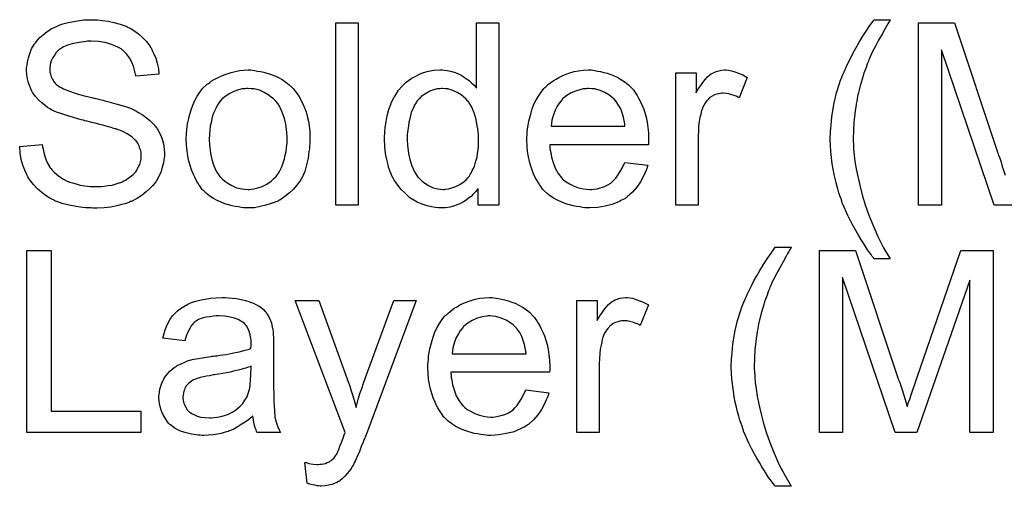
# Model space of a CAD drawing. Extents: x -1.3 to 9.2, y -4.6 to 3.5.
# Tile 8 of 215: x 0.643 to 1.076, y -2.756 to -2.55. Entities that reach past the tile are written whole.
import ezdxf

# ---------------------------------------------------------------- set-up
doc = ezdxf.new("R2010")
doc.units = 0
doc.layers.add('acc-ni-360-23-a_copper_signal_top', color=1, linetype='CONTINUOUS')
doc.layers.add('acc-ni-360-23-a_soldermask_top', color=1, linetype='CONTINUOUS')

msp = doc.modelspace()

# ---------------------------------------------------------------- linework, layer by layer
at = {"layer": 'acc-ni-360-23-a_copper_signal_top', "color": 1}
for points in [[(0.656811, -2.722437), (0.696265, -2.722437), (0.696265, -2.731925), (0.646167, -2.731925), (0.646167, -2.65186), (0.656811, -2.65186), (0.656811, -2.722437)], [(0.982159, -2.650588), (0.982044, -2.650935), (0.981697, -2.651513), (0.981234, -2.652323), (0.980655, -2.653249), (0.980077, -2.654406), (0.978688, -2.656835), (0.977184, -2.659497), (0.975796, -2.662158), (0.974407, -2.664703), (0.973945, -2.665744), (0.973482, -2.666786), (0.973482, -2.666901), (0.973366, -2.667133), (0.973135, -2.66748), (0.972903, -2.668058), (0.972672, -2.668753), (0.972325, -2.669562), (0.971978, -2.670488), (0.971631, -2.671529), (0.970705, -2.673959), (0.969895, -2.67662), (0.969085, -2.679513), (0.968275, -2.682521), (0.968275, -2.682637), (0.96816, -2.682984), (0.968044, -2.683562), (0.967928, -2.684256), (0.967697, -2.685182), (0.967581, -2.686339), (0.96735, -2.687496), (0.967118, -2.688884), (0.966887, -2.690388), (0.966655, -2.692008), (0.966308, -2.695479), (0.966077, -2.699182), (0.965961, -2.703), (0.965961, -2.703115), (0.965961, -2.703347), (0.965961, -2.703694), (0.965961, -2.704157), (0.966077, -2.704851), (0.966077, -2.705545), (0.966193, -2.706471), (0.966193, -2.707512), (0.966424, -2.709942), (0.966771, -2.712718), (0.96735, -2.715958), (0.968044, -2.719429), (0.968854, -2.723247), (0.969895, -2.727412), (0.971284, -2.731809), (0.972903, -2.736321), (0.974755, -2.740949), (0.976837, -2.745809), (0.979383, -2.750668), (0.982275, -2.755528), (0.975217, -2.755528), (0.975102, -2.755412), (0.97487, -2.755065), (0.974407, -2.754486), (0.973829, -2.753676), (0.973135, -2.752751), (0.972325, -2.751594), (0.971399, -2.750205), (0.970474, -2.748701), (0.969317, -2.746966), (0.968275, -2.745115), (0.967118, -2.743148), (0.965961, -2.741065), (0.964804, -2.738867), (0.963647, -2.736553), (0.961449, -2.731578), (0.961333, -2.731462), (0.961218, -2.730999), (0.960986, -2.730189), (0.960639, -2.729148), (0.960176, -2.727875), (0.959713, -2.726487), (0.959251, -2.724751), (0.958672, -2.722784), (0.958209, -2.720818), (0.957631, -2.718503), (0.957168, -2.716189), (0.956821, -2.71376), (0.956127, -2.708438), (0.956011, -2.705776), (0.955895, -2.703), (0.955895, -2.702884), (0.955895, -2.702421), (0.955895, -2.701727), (0.956011, -2.700801), (0.956011, -2.699644), (0.956127, -2.698256), (0.956242, -2.696752), (0.956474, -2.695016), (0.95659, -2.693165), (0.956937, -2.691198), (0.957631, -2.687033), (0.958672, -2.682637), (0.960061, -2.678124), (0.960176, -2.678008), (0.960292, -2.677546), (0.960523, -2.676736), (0.960986, -2.675695), (0.961449, -2.674537), (0.962143, -2.673033), (0.962953, -2.671298), (0.963763, -2.669447), (0.964804, -2.66748), (0.965846, -2.665282), (0.967118, -2.662968), (0.968507, -2.660653), (0.970011, -2.658108), (0.971631, -2.655563), (0.973366, -2.653017), (0.975217, -2.650472), (0.982275, -2.650472), (0.982159, -2.650588)], [(1.071017, -2.731925), (1.060835, -2.731925), (1.060835, -2.664934), (1.037464, -2.731925), (1.027976, -2.731925), (1.004837, -2.663777), (1.004837, -2.731925), (0.994655, -2.731925), (0.994655, -2.65186), (1.010506, -2.65186), (1.029481, -2.708669), (1.029481, -2.708785), (1.029596, -2.709016), (1.029712, -2.709363), (1.029943, -2.709942), (1.030406, -2.71133), (1.030985, -2.713066), (1.031563, -2.715032), (1.032257, -2.716999), (1.032836, -2.718851), (1.033299, -2.72047), (1.033414, -2.720239), (1.03353, -2.71966), (1.033877, -2.718619), (1.03434, -2.717231), (1.034918, -2.71538), (1.035728, -2.713181), (1.036538, -2.710636), (1.03758, -2.707628), (1.056786, -2.65186), (1.071017, -2.65186), (1.071017, -2.731925)], [(0.734677, -2.672686), (0.736413, -2.672802), (0.738379, -2.673033), (0.740346, -2.673381), (0.742313, -2.673843), (0.744164, -2.674422), (0.744396, -2.674537), (0.744974, -2.674769), (0.745784, -2.675116), (0.746826, -2.675579), (0.747982, -2.676273), (0.749139, -2.676967), (0.750181, -2.677893), (0.751106, -2.678818), (0.751222, -2.678934), (0.751453, -2.679281), (0.751801, -2.67986), (0.752263, -2.680554), (0.752842, -2.681595), (0.753305, -2.682637), (0.753768, -2.683909), (0.754115, -2.685413), (0.754115, -2.685529), (0.75423, -2.685876), (0.754346, -2.68657), (0.754462, -2.687496), (0.754462, -2.688769), (0.754577, -2.690273), (0.754693, -2.69224), (0.754693, -2.694438), (0.754693, -2.707628), (0.754693, -2.707743), (0.754693, -2.708206), (0.754693, -2.7089), (0.754693, -2.709826), (0.754693, -2.710867), (0.754693, -2.71214), (0.754809, -2.714917), (0.754809, -2.717809), (0.754924, -2.720702), (0.75504, -2.721974), (0.75504, -2.723131), (0.755156, -2.724173), (0.755272, -2.724983), (0.755272, -2.725098), (0.755387, -2.725561), (0.755503, -2.726255), (0.75585, -2.727181), (0.756082, -2.728222), (0.756544, -2.729379), (0.757123, -2.730652), (0.757701, -2.731925), (0.747404, -2.731925), (0.747288, -2.731809), (0.747173, -2.731346), (0.746941, -2.730768), (0.746594, -2.729842), (0.746247, -2.728801), (0.746016, -2.727528), (0.745784, -2.72614), (0.745553, -2.724636), (0.745437, -2.724636), (0.745321, -2.724867), (0.744627, -2.725445), (0.743586, -2.726255), (0.742197, -2.727297), (0.740462, -2.728338), (0.738726, -2.729495), (0.736875, -2.730536), (0.734908, -2.731346), (0.734677, -2.731462), (0.733983, -2.731578), (0.732942, -2.731925), (0.731669, -2.732272), (0.730049, -2.732619), (0.728198, -2.73285), (0.726115, -2.733082), (0.724033, -2.733197), (0.723107, -2.733197), (0.722413, -2.733082), (0.721603, -2.733082), (0.720677, -2.732966), (0.718595, -2.732619), (0.716281, -2.73204), (0.713735, -2.731231), (0.711421, -2.730073), (0.709339, -2.728569), (0.709107, -2.728338), (0.708529, -2.72776), (0.707719, -2.726718), (0.706793, -2.72533), (0.705868, -2.723594), (0.705058, -2.721627), (0.704479, -2.719198), (0.704364, -2.718041), (0.704248, -2.716652), (0.704248, -2.716421), (0.704248, -2.715958), (0.704364, -2.715148), (0.704479, -2.714107), (0.704711, -2.712834), (0.705058, -2.711561), (0.705521, -2.710173), (0.706099, -2.7089), (0.706215, -2.708785), (0.706446, -2.708322), (0.706909, -2.707628), (0.707487, -2.706818), (0.708182, -2.705892), (0.709107, -2.704967), (0.710033, -2.704041), (0.71119, -2.703231), (0.711306, -2.703115), (0.711768, -2.702884), (0.712347, -2.702421), (0.713273, -2.701958), (0.714314, -2.701496), (0.715587, -2.700917), (0.716859, -2.700454), (0.718363, -2.699992), (0.718479, -2.699992), (0.718942, -2.699876), (0.719636, -2.699644), (0.720562, -2.699529), (0.721719, -2.699297), (0.723223, -2.699066), (0.724958, -2.698719), (0.727041, -2.698487), (0.727157, -2.698487), (0.727619, -2.698372), (0.728198, -2.698372), (0.729008, -2.698256), (0.729933, -2.69814), (0.73109, -2.697909), (0.732363, -2.697793), (0.733751, -2.697562), (0.736528, -2.696983), (0.739536, -2.696405), (0.742197, -2.695711), (0.74347, -2.695363), (0.744627, -2.695016), (0.744627, -2.694901), (0.744627, -2.694669), (0.744743, -2.693975), (0.744743, -2.693165), (0.744743, -2.692702), (0.744743, -2.692471), (0.744743, -2.692355), (0.744743, -2.69224), (0.744743, -2.691545), (0.744627, -2.690388), (0.744396, -2.689116), (0.744049, -2.687727), (0.74347, -2.686339), (0.742776, -2.685066), (0.74185, -2.684025), (0.741735, -2.683909), (0.741156, -2.683446), (0.740231, -2.682984), (0.739074, -2.682289), (0.737454, -2.681711), (0.735603, -2.681132), (0.733289, -2.680785), (0.730628, -2.68067), (0.729471, -2.68067), (0.728313, -2.680785), (0.726694, -2.681017), (0.725074, -2.681248), (0.723338, -2.681711), (0.721719, -2.682289), (0.72033, -2.683099), (0.720215, -2.683215), (0.719752, -2.683562), (0.719173, -2.684141), (0.718479, -2.685066), (0.717785, -2.686223), (0.716975, -2.687727), (0.716281, -2.689579), (0.715587, -2.691661), (0.705983, -2.690388), (0.705983, -2.690273), (0.706099, -2.690157), (0.706099, -2.68981), (0.706215, -2.689347), (0.706562, -2.688306), (0.707025, -2.686802), (0.707603, -2.685298), (0.708297, -2.683678), (0.709223, -2.682058), (0.710264, -2.680554), (0.71038, -2.680438), (0.710843, -2.679975), (0.711537, -2.679281), (0.712463, -2.678356), (0.713735, -2.67743), (0.715239, -2.676504), (0.716975, -2.675463), (0.718942, -2.674653), (0.719058, -2.674653), (0.719173, -2.674537), (0.71952, -2.674422), (0.719983, -2.674306), (0.72114, -2.673959), (0.72276, -2.673612), (0.724611, -2.673265), (0.726925, -2.672918), (0.729355, -2.672686), (0.732132, -2.672571), (0.733404, -2.672571), (0.734677, -2.672686)], [(0.795304, -2.73285), (0.795304, -2.732966), (0.795188, -2.733313), (0.794957, -2.733776), (0.794725, -2.734354), (0.794378, -2.735164), (0.794031, -2.73609), (0.793221, -2.738057), (0.792411, -2.740255), (0.791486, -2.742453), (0.79056, -2.74442), (0.790097, -2.74523), (0.78975, -2.74604), (0.789635, -2.746271), (0.789287, -2.74685), (0.788709, -2.74766), (0.788015, -2.748701), (0.787089, -2.749858), (0.786048, -2.751015), (0.785006, -2.752172), (0.783734, -2.753098), (0.783618, -2.753213), (0.783155, -2.753445), (0.782461, -2.753792), (0.78142, -2.754255), (0.780263, -2.754718), (0.778874, -2.755065), (0.77737, -2.755296), (0.775635, -2.755412), (0.775172, -2.755412), (0.774593, -2.755296), (0.773784, -2.755296), (0.772858, -2.755065), (0.771817, -2.754833), (0.77066, -2.754602), (0.769387, -2.754139), (0.768346, -2.744999), (0.768461, -2.744999), (0.768924, -2.745115), (0.769503, -2.74523), (0.770197, -2.745462), (0.772048, -2.745809), (0.773899, -2.745924), (0.774478, -2.745924), (0.775056, -2.745809), (0.77575, -2.745809), (0.777486, -2.745462), (0.778296, -2.745115), (0.779106, -2.744767), (0.779221, -2.744767), (0.779453, -2.744536), (0.7798, -2.744305), (0.780263, -2.743957), (0.781304, -2.743032), (0.78223, -2.741759), (0.78223, -2.741644), (0.782461, -2.741412), (0.782692, -2.740949), (0.782924, -2.740255), (0.783387, -2.739329), (0.78385, -2.737941), (0.784544, -2.736321), (0.785238, -2.734354), (0.785238, -2.734239), (0.785469, -2.733776), (0.785701, -2.732966), (0.786163, -2.731925), (0.764181, -2.673843), (0.774593, -2.673843), (0.786742, -2.707512), (0.786742, -2.707628), (0.786858, -2.707743), (0.786973, -2.70809), (0.787089, -2.708669), (0.787321, -2.709247), (0.787552, -2.709942), (0.78813, -2.711561), (0.788825, -2.713528), (0.789519, -2.715842), (0.790213, -2.718272), (0.790907, -2.720933), (0.790907, -2.720818), (0.791023, -2.720586), (0.791139, -2.720239), (0.791254, -2.719776), (0.79137, -2.719198), (0.791601, -2.718503), (0.792064, -2.716768), (0.792643, -2.714801), (0.793453, -2.712487), (0.794147, -2.710173), (0.795072, -2.707743), (0.807568, -2.673843), (0.817403, -2.673843), (0.795304, -2.73285)], [(0.851534, -2.672686), (0.85246, -2.672802), (0.853617, -2.673033), (0.854889, -2.673265), (0.856393, -2.673612), (0.857782, -2.673959), (0.859402, -2.674537), (0.860906, -2.675116), (0.862525, -2.675926), (0.864145, -2.676852), (0.865765, -2.677893), (0.867269, -2.679166), (0.868658, -2.680554), (0.868773, -2.68067), (0.869005, -2.680901), (0.869352, -2.681364), (0.869815, -2.682058), (0.870393, -2.682868), (0.870972, -2.683794), (0.871666, -2.68495), (0.87236, -2.686339), (0.873054, -2.687843), (0.873748, -2.689463), (0.874327, -2.691314), (0.874905, -2.693281), (0.875368, -2.695479), (0.875715, -2.697793), (0.875947, -2.700223), (0.876062, -2.702884), (0.876062, -2.703), (0.876062, -2.703463), (0.876062, -2.704272), (0.875947, -2.705429), (0.832559, -2.705429), (0.832559, -2.705545), (0.832559, -2.705892), (0.832675, -2.706355), (0.832675, -2.707049), (0.832791, -2.707859), (0.833022, -2.708785), (0.833369, -2.710867), (0.834063, -2.713181), (0.834989, -2.715727), (0.836262, -2.718041), (0.837881, -2.720123), (0.837997, -2.720123), (0.838113, -2.720355), (0.838807, -2.720933), (0.839848, -2.721743), (0.841237, -2.722553), (0.843088, -2.723479), (0.84517, -2.724289), (0.847485, -2.724867), (0.848757, -2.724983), (0.850146, -2.725098), (0.851071, -2.725098), (0.852112, -2.724983), (0.853385, -2.724751), (0.854774, -2.724404), (0.856393, -2.723941), (0.857898, -2.723247), (0.859402, -2.722322), (0.859517, -2.722206), (0.860096, -2.721743), (0.86079, -2.721049), (0.8616, -2.720123), (0.862525, -2.718851), (0.863567, -2.717231), (0.864608, -2.71538), (0.865534, -2.713181), (0.875715, -2.714454), (0.875715, -2.71457), (0.8756, -2.714801), (0.875484, -2.715264), (0.875253, -2.715958), (0.874905, -2.716652), (0.874558, -2.717578), (0.873633, -2.719545), (0.872476, -2.721743), (0.870856, -2.724057), (0.869005, -2.726255), (0.866691, -2.728338), (0.866575, -2.728338), (0.866344, -2.728569), (0.865996, -2.728801), (0.865534, -2.729148), (0.86484, -2.729495), (0.864145, -2.729842), (0.86322, -2.730305), (0.862178, -2.730768), (0.861021, -2.731231), (0.859864, -2.731693), (0.856972, -2.732387), (0.853732, -2.732966), (0.850146, -2.733197), (0.848873, -2.733197), (0.848063, -2.733082), (0.847022, -2.732966), (0.845749, -2.732735), (0.844361, -2.732503), (0.842856, -2.732272), (0.839617, -2.731346), (0.837881, -2.730652), (0.836262, -2.729958), (0.834526, -2.729032), (0.832906, -2.727991), (0.831402, -2.726834), (0.829898, -2.725445), (0.829782, -2.72533), (0.829551, -2.725098), (0.829204, -2.724636), (0.828741, -2.723941), (0.828163, -2.723131), (0.827584, -2.722206), (0.82689, -2.721049), (0.826196, -2.719776), (0.825501, -2.718272), (0.824807, -2.716652), (0.824229, -2.714801), (0.82365, -2.712834), (0.823188, -2.710752), (0.82284, -2.708438), (0.822609, -2.706008), (0.822493, -2.703463), (0.822493, -2.703347), (0.822493, -2.702768), (0.822493, -2.702074), (0.822609, -2.701033), (0.822725, -2.69976), (0.82284, -2.698372), (0.823072, -2.696752), (0.823419, -2.695132), (0.824345, -2.69143), (0.824923, -2.689579), (0.825617, -2.687612), (0.826543, -2.68576), (0.827584, -2.684025), (0.828741, -2.682289), (0.830014, -2.68067), (0.83013, -2.680554), (0.830361, -2.680323), (0.830824, -2.679975), (0.831402, -2.679397), (0.832096, -2.678818), (0.833022, -2.678124), (0.834063, -2.677314), (0.835336, -2.67662), (0.836609, -2.67581), (0.838113, -2.675116), (0.839733, -2.674422), (0.841468, -2.673843), (0.843319, -2.673265), (0.845286, -2.672918), (0.847369, -2.672686), (0.849567, -2.672571), (0.850724, -2.672571), (0.851534, -2.672686)], [(0.911235, -2.672686), (0.912508, -2.672918), (0.914012, -2.673381), (0.915632, -2.673959), (0.917483, -2.674769), (0.91945, -2.67581), (0.915863, -2.684835), (0.915747, -2.684719), (0.915285, -2.684488), (0.914591, -2.684141), (0.913665, -2.683794), (0.912624, -2.683446), (0.911351, -2.683099), (0.910078, -2.682868), (0.908806, -2.682752), (0.908227, -2.682752), (0.907649, -2.682868), (0.906839, -2.682984), (0.906029, -2.683215), (0.904987, -2.683562), (0.903946, -2.684025), (0.90302, -2.684719), (0.902905, -2.684835), (0.902558, -2.685066), (0.902211, -2.685529), (0.901632, -2.686108), (0.901054, -2.686917), (0.900475, -2.687843), (0.899897, -2.688884), (0.899434, -2.690157), (0.899318, -2.690388), (0.899202, -2.691083), (0.898971, -2.692124), (0.898624, -2.693512), (0.898277, -2.695248), (0.898045, -2.697215), (0.89793, -2.699297), (0.897814, -2.701611), (0.897814, -2.731925), (0.88798, -2.731925), (0.88798, -2.673843), (0.896888, -2.673843), (0.896888, -2.682637), (0.897004, -2.682521), (0.897467, -2.681711), (0.898045, -2.68067), (0.898971, -2.679397), (0.899897, -2.678124), (0.900938, -2.676736), (0.901979, -2.675579), (0.90302, -2.674653), (0.903136, -2.674537), (0.903483, -2.674306), (0.904178, -2.673959), (0.904872, -2.673612), (0.905797, -2.673265), (0.906954, -2.672918), (0.908111, -2.672686), (0.909384, -2.672571), (0.910194, -2.672571), (0.911235, -2.672686)], [(0.849683, -2.68067), (0.848989, -2.68067), (0.848526, -2.680785), (0.847253, -2.680901), (0.845749, -2.681248), (0.843898, -2.681827), (0.841931, -2.682637), (0.84008, -2.683794), (0.838229, -2.685298), (0.837997, -2.685529), (0.837534, -2.686108), (0.836724, -2.687149), (0.835914, -2.688537), (0.834989, -2.690157), (0.834179, -2.69224), (0.833485, -2.694669), (0.833138, -2.69733), (0.865649, -2.69733), (0.865649, -2.697215), (0.865649, -2.696983), (0.865534, -2.696636), (0.865534, -2.696173), (0.865302, -2.694785), (0.864955, -2.693281), (0.864377, -2.69143), (0.863798, -2.689694), (0.862873, -2.687959), (0.861831, -2.686455), (0.861831, -2.686339), (0.8616, -2.686223), (0.861021, -2.685529), (0.85998, -2.684603), (0.858592, -2.683562), (0.856856, -2.682521), (0.854774, -2.681595), (0.852344, -2.680901), (0.851071, -2.680785), (0.849683, -2.68067)], [(0.744743, -2.702768), (0.744627, -2.702768), (0.744511, -2.702884), (0.744164, -2.703), (0.743702, -2.703115), (0.743123, -2.703347), (0.742429, -2.703578), (0.741619, -2.70381), (0.740693, -2.704041), (0.739652, -2.704388), (0.738379, -2.704619), (0.737107, -2.704967), (0.735603, -2.705314), (0.733983, -2.705661), (0.732363, -2.706008), (0.730512, -2.706239), (0.728545, -2.706586), (0.728313, -2.706586), (0.727619, -2.706702), (0.726462, -2.706934), (0.72519, -2.707165), (0.723801, -2.707396), (0.722413, -2.707743), (0.72114, -2.70809), (0.719983, -2.708553), (0.719867, -2.708553), (0.71952, -2.708785), (0.719058, -2.709016), (0.718595, -2.709363), (0.717206, -2.710289), (0.716049, -2.711677), (0.716049, -2.711793), (0.715818, -2.712024), (0.715702, -2.712487), (0.715471, -2.713066), (0.715239, -2.71376), (0.715008, -2.714454), (0.714892, -2.71538), (0.714777, -2.716305), (0.714777, -2.716421), (0.714777, -2.716999), (0.714892, -2.717694), (0.715124, -2.718619), (0.715471, -2.71966), (0.716049, -2.720702), (0.716744, -2.721859), (0.717669, -2.7229), (0.717785, -2.723016), (0.718248, -2.723247), (0.718942, -2.72371), (0.719867, -2.724173), (0.72114, -2.724636), (0.722644, -2.725098), (0.72438, -2.72533), (0.726462, -2.725445), (0.727388, -2.725445), (0.728545, -2.72533), (0.729818, -2.725098), (0.731437, -2.724867), (0.733057, -2.724404), (0.734793, -2.723826), (0.736528, -2.723016), (0.73676, -2.7229), (0.737222, -2.722553), (0.738032, -2.721974), (0.738958, -2.721165), (0.739999, -2.720239), (0.741156, -2.719082), (0.742082, -2.717694), (0.743007, -2.716189), (0.743123, -2.716074), (0.743239, -2.715611), (0.74347, -2.714801), (0.743817, -2.71376), (0.744164, -2.712371), (0.744396, -2.710752), (0.744511, -2.708785), (0.744627, -2.706471), (0.744743, -2.702768)]]:
    msp.add_lwpolyline(points, dxfattribs=at)
at = {"layer": 'acc-ni-360-23-a_soldermask_top', "color": 1}
for points in [[(0.67648, -2.550588), (0.67729, -2.550588), (0.679488, -2.550819), (0.681918, -2.551166), (0.684463, -2.551745), (0.68724, -2.552439), (0.689785, -2.553365), (0.689901, -2.553365), (0.690133, -2.55348), (0.69048, -2.553712), (0.690942, -2.553943), (0.692099, -2.554521), (0.693604, -2.555563), (0.695339, -2.55672), (0.697074, -2.558224), (0.698694, -2.559959), (0.700198, -2.561926), (0.700198, -2.562042), (0.700314, -2.562158), (0.700545, -2.562505), (0.700777, -2.562852), (0.701355, -2.564009), (0.70205, -2.565513), (0.70286, -2.567364), (0.703438, -2.569562), (0.704016, -2.571876), (0.704248, -2.574422), (0.694066, -2.575232), (0.694066, -2.575116), (0.694066, -2.574885), (0.693951, -2.574538), (0.693835, -2.573959), (0.693488, -2.572686), (0.693025, -2.570951), (0.692331, -2.5691), (0.691289, -2.567249), (0.690017, -2.565513), (0.688397, -2.563893), (0.688166, -2.563778), (0.687587, -2.563315), (0.68643, -2.56262), (0.684926, -2.561926), (0.682959, -2.561232), (0.680645, -2.560538), (0.677753, -2.560075), (0.674513, -2.559959), (0.672893, -2.559959), (0.672199, -2.560075), (0.671273, -2.560191), (0.669191, -2.560422), (0.666877, -2.560885), (0.664563, -2.561463), (0.662365, -2.562389), (0.661439, -2.562968), (0.660513, -2.563546), (0.660282, -2.563662), (0.659819, -2.564125), (0.659125, -2.564934), (0.658431, -2.56586), (0.657621, -2.567133), (0.656927, -2.568521), (0.656464, -2.570141), (0.656232, -2.571992), (0.656232, -2.572224), (0.656232, -2.572686), (0.656348, -2.573496), (0.65658, -2.574422), (0.656927, -2.575579), (0.657505, -2.576736), (0.658199, -2.577893), (0.659241, -2.57905), (0.659356, -2.579166), (0.659935, -2.579513), (0.660398, -2.57986), (0.66086, -2.580091), (0.661555, -2.580438), (0.662365, -2.580901), (0.663406, -2.581248), (0.664563, -2.581711), (0.665836, -2.582174), (0.66734, -2.582752), (0.668959, -2.583215), (0.670811, -2.583794), (0.672893, -2.584256), (0.675207, -2.584835), (0.675323, -2.584835), (0.675786, -2.584951), (0.67648, -2.585066), (0.67729, -2.585298), (0.678331, -2.585529), (0.679604, -2.585876), (0.680876, -2.586223), (0.682265, -2.58657), (0.685273, -2.58738), (0.688166, -2.58819), (0.689554, -2.588653), (0.690827, -2.589116), (0.691984, -2.589463), (0.692909, -2.589926), (0.693025, -2.589926), (0.693256, -2.590041), (0.693604, -2.590273), (0.694066, -2.590504), (0.695339, -2.591198), (0.696843, -2.592124), (0.698579, -2.593397), (0.700314, -2.594785), (0.701934, -2.596405), (0.703322, -2.59814), (0.703438, -2.598372), (0.703901, -2.59895), (0.704364, -2.599992), (0.705058, -2.60138), (0.705636, -2.603), (0.706215, -2.604967), (0.706562, -2.607165), (0.706678, -2.609479), (0.706678, -2.609595), (0.706678, -2.60971), (0.706678, -2.610057), (0.706678, -2.61052), (0.706446, -2.611793), (0.706215, -2.613413), (0.705752, -2.615264), (0.705173, -2.617231), (0.704248, -2.619313), (0.702975, -2.621512), (0.702975, -2.621627), (0.70286, -2.621743), (0.702281, -2.622437), (0.701471, -2.623479), (0.700314, -2.624636), (0.69881, -2.626024), (0.696959, -2.627528), (0.694876, -2.628917), (0.692447, -2.630189), (0.692331, -2.630189), (0.692099, -2.630305), (0.691752, -2.630421), (0.691289, -2.630652), (0.690595, -2.630883), (0.689785, -2.631231), (0.687934, -2.631693), (0.685736, -2.632272), (0.683075, -2.63285), (0.680182, -2.633198), (0.677058, -2.633313), (0.675207, -2.633313), (0.674282, -2.633198), (0.67324, -2.633198), (0.672083, -2.633082), (0.670695, -2.632966), (0.667802, -2.632503), (0.664794, -2.632041), (0.661786, -2.631231), (0.658894, -2.630189), (0.658778, -2.630189), (0.658546, -2.630074), (0.658199, -2.629842), (0.657736, -2.629611), (0.656348, -2.628917), (0.654728, -2.627875), (0.652877, -2.626487), (0.65091, -2.624867), (0.649059, -2.6229), (0.647323, -2.620702), (0.647323, -2.620586), (0.647092, -2.620355), (0.646976, -2.620008), (0.646629, -2.619545), (0.646398, -2.618966), (0.646051, -2.618272), (0.645241, -2.616537), (0.644431, -2.614338), (0.643737, -2.611909), (0.643274, -2.609132), (0.643043, -2.606239), (0.652993, -2.605314), (0.652993, -2.60543), (0.652993, -2.605545), (0.653109, -2.605892), (0.653109, -2.606355), (0.65334, -2.607396), (0.653687, -2.608901), (0.65415, -2.610405), (0.654613, -2.61214), (0.655423, -2.61376), (0.656232, -2.615264), (0.656348, -2.61538), (0.656695, -2.615843), (0.657274, -2.616652), (0.658199, -2.617462), (0.659356, -2.618504), (0.660629, -2.619545), (0.662365, -2.620586), (0.664216, -2.621512), (0.664331, -2.621512), (0.664447, -2.621628), (0.664794, -2.621743), (0.665141, -2.621859), (0.666298, -2.622206), (0.667802, -2.622669), (0.669654, -2.623132), (0.671736, -2.623479), (0.67405, -2.62371), (0.676596, -2.623826), (0.677637, -2.623826), (0.678794, -2.62371), (0.680182, -2.623594), (0.681802, -2.623363), (0.683653, -2.623132), (0.685505, -2.622669), (0.68724, -2.62209), (0.687471, -2.621975), (0.68805, -2.621743), (0.68886, -2.62128), (0.689901, -2.620818), (0.690942, -2.620008), (0.692099, -2.619198), (0.693256, -2.618272), (0.694182, -2.617115), (0.694298, -2.616999), (0.694529, -2.616537), (0.694876, -2.615958), (0.695339, -2.615033), (0.695802, -2.614107), (0.696149, -2.61295), (0.69638, -2.611677), (0.696496, -2.610289), (0.696496, -2.610173), (0.696496, -2.609595), (0.69638, -2.608901), (0.696265, -2.607975), (0.695918, -2.607049), (0.69557, -2.605892), (0.694992, -2.604735), (0.694182, -2.603694), (0.694066, -2.603578), (0.693719, -2.603231), (0.693256, -2.602768), (0.692447, -2.602074), (0.691521, -2.60138), (0.690248, -2.60057), (0.688744, -2.59976), (0.687009, -2.599066), (0.686893, -2.59895), (0.686314, -2.598835), (0.685389, -2.598488), (0.68481, -2.598372), (0.684, -2.59814), (0.683191, -2.597793), (0.682149, -2.597562), (0.680992, -2.597215), (0.679604, -2.596868), (0.678215, -2.596521), (0.676596, -2.596058), (0.674744, -2.595595), (0.672778, -2.595132), (0.672662, -2.595132), (0.672315, -2.595017), (0.671736, -2.594901), (0.671042, -2.594669), (0.670116, -2.594438), (0.669075, -2.594207), (0.666761, -2.593512), (0.664216, -2.592702), (0.661555, -2.591893), (0.659241, -2.591083), (0.658199, -2.59062), (0.657274, -2.590157), (0.657158, -2.590157), (0.657042, -2.590041), (0.656348, -2.589579), (0.655307, -2.589), (0.65415, -2.588075), (0.652761, -2.587033), (0.651373, -2.58576), (0.649985, -2.584256), (0.648828, -2.582637), (0.648712, -2.582405), (0.648365, -2.581827), (0.647902, -2.580901), (0.647439, -2.579744), (0.646976, -2.57824), (0.646514, -2.576505), (0.646167, -2.574653), (0.646051, -2.572686), (0.646051, -2.572571), (0.646051, -2.572455), (0.646051, -2.572108), (0.646051, -2.571645), (0.646282, -2.570488), (0.646514, -2.568984), (0.646861, -2.567249), (0.647439, -2.565282), (0.648249, -2.563315), (0.649406, -2.561348), (0.649406, -2.561232), (0.649522, -2.561116), (0.6501, -2.560422), (0.65091, -2.559497), (0.651952, -2.55834), (0.65334, -2.557067), (0.655075, -2.555678), (0.657158, -2.554406), (0.659472, -2.553249), (0.659588, -2.553249), (0.659819, -2.553133), (0.660166, -2.553017), (0.660629, -2.552786), (0.661207, -2.552555), (0.662017, -2.552323), (0.663753, -2.55186), (0.665951, -2.551398), (0.668497, -2.550935), (0.671158, -2.550588), (0.674166, -2.550472), (0.67567, -2.550472), (0.67648, -2.550588)], [(0.791833, -2.631925), (0.781998, -2.631925), (0.781998, -2.55186), (0.791833, -2.55186), (0.791833, -2.631925)], [(0.853732, -2.631925), (0.844592, -2.631925), (0.844592, -2.624636), (0.844476, -2.624751), (0.844361, -2.624983), (0.844014, -2.625445), (0.843551, -2.626024), (0.842972, -2.626602), (0.842278, -2.627297), (0.841468, -2.628107), (0.840427, -2.628916), (0.839385, -2.629726), (0.838229, -2.630536), (0.83684, -2.631231), (0.835336, -2.631809), (0.833832, -2.632387), (0.832096, -2.63285), (0.830245, -2.633082), (0.828278, -2.633197), (0.827584, -2.633197), (0.827121, -2.633082), (0.825733, -2.632966), (0.824113, -2.632735), (0.822146, -2.632272), (0.819948, -2.631578), (0.81775, -2.630652), (0.815551, -2.629379), (0.815436, -2.629379), (0.81532, -2.629148), (0.814626, -2.628685), (0.813584, -2.62776), (0.812312, -2.626602), (0.810808, -2.625098), (0.809303, -2.623247), (0.807799, -2.621165), (0.806527, -2.618735), (0.806527, -2.618619), (0.806411, -2.618388), (0.806295, -2.618041), (0.806064, -2.617578), (0.805832, -2.616884), (0.805485, -2.616074), (0.805254, -2.615264), (0.805023, -2.614223), (0.804444, -2.611909), (0.803866, -2.609247), (0.803519, -2.606239), (0.803403, -2.603), (0.803403, -2.602884), (0.803403, -2.602653), (0.803403, -2.60219), (0.803403, -2.601496), (0.803519, -2.600801), (0.803519, -2.599876), (0.80375, -2.597793), (0.804097, -2.595363), (0.804676, -2.592702), (0.80537, -2.589926), (0.806295, -2.587265), (0.806295, -2.587149), (0.806411, -2.586917), (0.806642, -2.58657), (0.806874, -2.586108), (0.807568, -2.584835), (0.808494, -2.583215), (0.809651, -2.581479), (0.811155, -2.579744), (0.81289, -2.577893), (0.814973, -2.576389), (0.815088, -2.576389), (0.815204, -2.576273), (0.815551, -2.576042), (0.816014, -2.57581), (0.817171, -2.575232), (0.818791, -2.574422), (0.820642, -2.573728), (0.82284, -2.573149), (0.82527, -2.572686), (0.827816, -2.572571), (0.828741, -2.572571), (0.829667, -2.572686), (0.830939, -2.572802), (0.832443, -2.573149), (0.834063, -2.573496), (0.835683, -2.574075), (0.837187, -2.574885), (0.837419, -2.575), (0.837881, -2.575232), (0.838576, -2.57581), (0.839501, -2.576389), (0.840658, -2.577199), (0.841699, -2.57824), (0.842856, -2.579281), (0.843898, -2.580554), (0.843898, -2.55186), (0.853732, -2.55186), (0.853732, -2.631925)], [(1.025662, -2.550588), (1.025547, -2.550935), (1.0252, -2.551513), (1.024737, -2.552323), (1.024158, -2.553249), (1.02358, -2.554406), (1.022192, -2.556835), (1.020687, -2.559497), (1.019299, -2.562158), (1.017911, -2.564703), (1.017448, -2.565744), (1.016985, -2.566786), (1.016985, -2.566901), (1.016869, -2.567133), (1.016638, -2.56748), (1.016407, -2.568058), (1.016175, -2.568753), (1.015828, -2.569562), (1.015481, -2.570488), (1.015134, -2.571529), (1.014208, -2.573959), (1.013398, -2.57662), (1.012588, -2.579513), (1.011779, -2.582521), (1.011779, -2.582637), (1.011663, -2.582984), (1.011547, -2.583562), (1.011431, -2.584256), (1.0112, -2.585182), (1.011084, -2.586339), (1.010853, -2.587496), (1.010621, -2.588884), (1.01039, -2.590388), (1.010159, -2.592008), (1.009812, -2.595479), (1.00958, -2.599182), (1.009465, -2.603), (1.009465, -2.603115), (1.009465, -2.603347), (1.009465, -2.603694), (1.009465, -2.604157), (1.00958, -2.604851), (1.00958, -2.605545), (1.009696, -2.606471), (1.009696, -2.607512), (1.009927, -2.609942), (1.010274, -2.612718), (1.010853, -2.615958), (1.011547, -2.619429), (1.012357, -2.623247), (1.013398, -2.627412), (1.014787, -2.631809), (1.016407, -2.636321), (1.018258, -2.640949), (1.02034, -2.645809), (1.022886, -2.650668), (1.025778, -2.655528), (1.018721, -2.655528), (1.018605, -2.655412), (1.018373, -2.655065), (1.017911, -2.654486), (1.017332, -2.653676), (1.016638, -2.652751), (1.015828, -2.651594), (1.014902, -2.650205), (1.013977, -2.648701), (1.01282, -2.646966), (1.011779, -2.645115), (1.010621, -2.643148), (1.009465, -2.641065), (1.008308, -2.638867), (1.00715, -2.636553), (1.004952, -2.631578), (1.004837, -2.631462), (1.004721, -2.630999), (1.004489, -2.630189), (1.004142, -2.629148), (1.003679, -2.627875), (1.003217, -2.626487), (1.002754, -2.624751), (1.002175, -2.622784), (1.001713, -2.620818), (1.001134, -2.618503), (1.000671, -2.616189), (1.000324, -2.61376), (0.99963, -2.608438), (0.999514, -2.605776), (0.999399, -2.603), (0.999399, -2.602884), (0.999399, -2.602421), (0.999399, -2.601727), (0.999514, -2.600801), (0.999514, -2.599644), (0.99963, -2.598256), (0.999746, -2.596752), (0.999977, -2.595016), (1.000093, -2.593165), (1.00044, -2.591198), (1.001134, -2.587033), (1.002175, -2.582637), (1.003564, -2.578124), (1.003679, -2.578008), (1.003795, -2.577546), (1.004027, -2.576736), (1.004489, -2.575695), (1.004952, -2.574537), (1.005646, -2.573033), (1.006456, -2.571298), (1.007266, -2.569447), (1.008308, -2.56748), (1.009349, -2.565282), (1.010621, -2.562968), (1.01201, -2.560653), (1.013514, -2.558108), (1.015134, -2.555563), (1.016869, -2.553017), (1.018721, -2.550472), (1.025778, -2.550472), (1.025662, -2.550588)], [(1.080967, -2.631925), (1.07148, -2.631925), (1.04834, -2.563777), (1.04834, -2.631925), (1.038158, -2.631925), (1.038158, -2.55186), (1.054009, -2.55186), (1.072984, -2.608669), (1.072984, -2.608785), (1.0731, -2.609016), (1.073215, -2.609363), (1.073447, -2.609942), (1.073909, -2.61133), (1.074488, -2.613066), (1.075066, -2.615032), (1.075761, -2.616999), (1.076339, -2.618851)], [(0.745437, -2.572686), (0.746478, -2.572802), (0.747635, -2.573033), (0.748908, -2.573265), (0.750412, -2.573496), (0.753536, -2.574537), (0.755156, -2.575116), (0.756776, -2.575926), (0.758395, -2.576736), (0.760015, -2.577893), (0.761519, -2.57905), (0.763024, -2.580438), (0.763139, -2.580554), (0.763371, -2.580785), (0.763718, -2.581248), (0.764181, -2.581827), (0.764759, -2.582637), (0.765453, -2.583678), (0.766147, -2.584835), (0.766842, -2.586108), (0.767536, -2.587496), (0.76823, -2.589231), (0.768924, -2.590967), (0.769503, -2.592934), (0.769966, -2.595016), (0.770313, -2.597215), (0.770544, -2.599529), (0.77066, -2.602074), (0.77066, -2.60219), (0.77066, -2.602537), (0.77066, -2.603115), (0.77066, -2.603925), (0.770544, -2.604851), (0.770428, -2.606008), (0.770428, -2.607165), (0.770197, -2.608438), (0.76985, -2.61133), (0.769156, -2.614223), (0.768346, -2.617115), (0.767189, -2.619776), (0.767189, -2.619892), (0.767073, -2.620008), (0.766842, -2.620355), (0.76661, -2.620818), (0.7658, -2.621974), (0.764759, -2.623363), (0.763371, -2.624983), (0.761635, -2.626602), (0.759668, -2.628222), (0.757354, -2.629726), (0.757239, -2.629726), (0.757123, -2.629842), (0.756776, -2.630073), (0.756197, -2.630305), (0.755619, -2.630536), (0.754924, -2.630768), (0.753189, -2.631462), (0.751222, -2.63204), (0.748792, -2.632619), (0.746247, -2.633082), (0.74347, -2.633197), (0.742313, -2.633197), (0.741388, -2.633082), (0.740346, -2.632966), (0.739189, -2.632735), (0.737801, -2.632503), (0.736413, -2.632272), (0.733289, -2.631346), (0.731553, -2.630652), (0.729933, -2.629958), (0.728313, -2.629032), (0.726694, -2.627991), (0.72519, -2.626834), (0.723686, -2.625445), (0.72357, -2.62533), (0.723338, -2.625098), (0.722991, -2.624636), (0.722529, -2.623941), (0.72195, -2.623131), (0.721371, -2.622206), (0.720677, -2.621049), (0.719983, -2.61966), (0.719289, -2.618156), (0.718595, -2.616421), (0.718016, -2.61457), (0.717438, -2.612603), (0.716975, -2.610405), (0.716628, -2.60809), (0.716396, -2.605545), (0.716281, -2.602884), (0.716281, -2.602653), (0.716281, -2.60219), (0.716396, -2.60138), (0.716396, -2.600223), (0.716512, -2.59895), (0.716744, -2.59733), (0.716975, -2.595711), (0.717438, -2.593859), (0.7179, -2.592008), (0.718479, -2.590041), (0.719173, -2.587959), (0.720099, -2.585992), (0.721024, -2.584141), (0.722297, -2.582289), (0.72357, -2.580554), (0.72519, -2.57905), (0.725305, -2.578934), (0.725537, -2.578818), (0.726, -2.578471), (0.726578, -2.578008), (0.727272, -2.577546), (0.728198, -2.576967), (0.729123, -2.576389), (0.73028, -2.57581), (0.731553, -2.575232), (0.732942, -2.574653), (0.736065, -2.573612), (0.739652, -2.572802), (0.741503, -2.572686), (0.74347, -2.572571), (0.744627, -2.572571), (0.745437, -2.572686)], [(0.895037, -2.572686), (0.895963, -2.572802), (0.89712, -2.573033), (0.898393, -2.573265), (0.899897, -2.573612), (0.901285, -2.573959), (0.902905, -2.574537), (0.904409, -2.575116), (0.906029, -2.575926), (0.907649, -2.576852), (0.909268, -2.577893), (0.910772, -2.579166), (0.912161, -2.580554), (0.912277, -2.58067), (0.912508, -2.580901), (0.912855, -2.581364), (0.913318, -2.582058), (0.913896, -2.582868), (0.914475, -2.583794), (0.915169, -2.58495), (0.915863, -2.586339), (0.916557, -2.587843), (0.917252, -2.589463), (0.91783, -2.591314), (0.918409, -2.593281), (0.918871, -2.595479), (0.919218, -2.597793), (0.91945, -2.600223), (0.919566, -2.602884), (0.919566, -2.603), (0.919566, -2.603463), (0.919566, -2.604272), (0.91945, -2.605429), (0.876062, -2.605429), (0.876062, -2.605545), (0.876062, -2.605892), (0.876178, -2.606355), (0.876178, -2.607049), (0.876294, -2.607859), (0.876525, -2.608785), (0.876872, -2.610867), (0.877567, -2.613181), (0.878492, -2.615727), (0.879765, -2.618041), (0.881385, -2.620123), (0.8815, -2.620123), (0.881616, -2.620355), (0.88231, -2.620933), (0.883351, -2.621743), (0.88474, -2.622553), (0.886591, -2.623479), (0.888674, -2.624289), (0.890988, -2.624867), (0.89226, -2.624983), (0.893649, -2.625098), (0.894574, -2.625098), (0.895616, -2.624983), (0.896888, -2.624751), (0.898277, -2.624404), (0.899897, -2.623941), (0.901401, -2.623247), (0.902905, -2.622322), (0.90302, -2.622206), (0.903599, -2.621743), (0.904293, -2.621049), (0.905103, -2.620123), (0.906029, -2.618851), (0.90707, -2.617231), (0.908111, -2.61538), (0.909037, -2.613181), (0.919218, -2.614454), (0.919218, -2.61457), (0.919103, -2.614801), (0.918987, -2.615264), (0.918756, -2.615958), (0.918409, -2.616652), (0.918062, -2.617578), (0.917136, -2.619545), (0.915979, -2.621743), (0.914359, -2.624057), (0.912508, -2.626255), (0.910194, -2.628338), (0.910078, -2.628338), (0.909847, -2.628569), (0.9095, -2.628801), (0.909037, -2.629148), (0.908343, -2.629495), (0.907649, -2.629842), (0.906723, -2.630305), (0.905682, -2.630768), (0.904525, -2.631231), (0.903368, -2.631693), (0.900475, -2.632387), (0.897236, -2.632966), (0.893649, -2.633197), (0.892376, -2.633197), (0.891566, -2.633082), (0.890525, -2.632966), (0.889252, -2.632735), (0.887864, -2.632503), (0.88636, -2.632272), (0.88312, -2.631346), (0.881385, -2.630652), (0.879765, -2.629958), (0.878029, -2.629032), (0.876409, -2.627991), (0.874905, -2.626834), (0.873401, -2.625445), (0.873286, -2.62533), (0.873054, -2.625098), (0.872707, -2.624636), (0.872244, -2.623941), (0.871666, -2.623131), (0.871087, -2.622206), (0.870393, -2.621049), (0.869699, -2.619776), (0.869005, -2.618272), (0.868311, -2.616652), (0.867732, -2.614801), (0.867154, -2.612834), (0.866691, -2.610752), (0.866344, -2.608438), (0.866112, -2.606008), (0.865996, -2.603463), (0.865996, -2.603347), (0.865996, -2.602768), (0.865996, -2.602074), (0.866112, -2.601033), (0.866228, -2.59976), (0.866344, -2.598372), (0.866575, -2.596752), (0.866922, -2.595132), (0.867848, -2.59143), (0.868426, -2.589579), (0.86912, -2.587612), (0.870046, -2.58576), (0.871087, -2.584025), (0.872244, -2.582289), (0.873517, -2.58067), (0.873633, -2.580554), (0.873864, -2.580323), (0.874327, -2.579975), (0.874905, -2.579397), (0.8756, -2.578818), (0.876525, -2.578124), (0.877567, -2.577314), (0.878839, -2.57662), (0.880112, -2.57581), (0.881616, -2.575116), (0.883236, -2.574422), (0.884971, -2.573843), (0.886822, -2.573265), (0.888789, -2.572918), (0.890872, -2.572686), (0.89307, -2.572571), (0.894227, -2.572571), (0.895037, -2.572686)], [(0.954738, -2.572686), (0.956011, -2.572918), (0.957515, -2.573381), (0.959135, -2.573959), (0.960986, -2.574769), (0.962953, -2.57581), (0.959366, -2.584835), (0.959251, -2.584719), (0.958788, -2.584488), (0.958094, -2.584141), (0.957168, -2.583794), (0.956127, -2.583446), (0.954854, -2.583099), (0.953581, -2.582868), (0.952309, -2.582752), (0.95173, -2.582752), (0.951152, -2.582868), (0.950342, -2.582984), (0.949532, -2.583215), (0.948491, -2.583562), (0.947449, -2.584025), (0.946524, -2.584719), (0.946408, -2.584835), (0.946061, -2.585066), (0.945714, -2.585529), (0.945135, -2.586108), (0.944557, -2.586917), (0.943978, -2.587843), (0.9434, -2.588884), (0.942937, -2.590157), (0.942821, -2.590388), (0.942706, -2.591083), (0.942474, -2.592124), (0.942127, -2.593512), (0.94178, -2.595248), (0.941549, -2.597215), (0.941433, -2.599297), (0.941317, -2.601611), (0.941317, -2.631925), (0.931483, -2.631925), (0.931483, -2.573843), (0.940392, -2.573843), (0.940392, -2.582637), (0.940507, -2.582521), (0.94097, -2.581711), (0.941549, -2.58067), (0.942474, -2.579397), (0.9434, -2.578124), (0.944441, -2.576736), (0.945482, -2.575579), (0.946524, -2.574653), (0.946639, -2.574537), (0.946986, -2.574306), (0.947681, -2.573959), (0.948375, -2.573612), (0.949301, -2.573265), (0.950457, -2.572918), (0.951615, -2.572686), (0.952887, -2.572571), (0.953697, -2.572571), (0.954738, -2.572686)], [(0.74347, -2.58067), (0.742776, -2.58067), (0.742197, -2.580785), (0.740925, -2.580901), (0.739189, -2.581364), (0.737222, -2.582058), (0.73514, -2.582984), (0.733173, -2.584372), (0.732132, -2.585298), (0.731206, -2.586223), (0.731206, -2.586339), (0.730975, -2.586455), (0.730743, -2.586802), (0.730396, -2.587265), (0.730049, -2.587843), (0.729702, -2.588537), (0.729239, -2.589463), (0.728776, -2.590388), (0.728313, -2.591545), (0.727851, -2.592702), (0.727504, -2.594091), (0.727157, -2.595595), (0.726809, -2.597215), (0.726578, -2.59895), (0.726462, -2.600917), (0.726347, -2.602884), (0.726347, -2.603), (0.726347, -2.603347), (0.726347, -2.603925), (0.726462, -2.604735), (0.726462, -2.605661), (0.726578, -2.606702), (0.726925, -2.609132), (0.727504, -2.611909), (0.728429, -2.614685), (0.729586, -2.617347), (0.730396, -2.618503), (0.731206, -2.61966), (0.731322, -2.61966), (0.731437, -2.619892), (0.732132, -2.62047), (0.733173, -2.621396), (0.734561, -2.622322), (0.736297, -2.623363), (0.738379, -2.624289), (0.740809, -2.624867), (0.742082, -2.624983), (0.74347, -2.625098), (0.744164, -2.625098), (0.744743, -2.624983), (0.746016, -2.624751), (0.747751, -2.624404), (0.749602, -2.62371), (0.751685, -2.622784), (0.753652, -2.621396), (0.754693, -2.62047), (0.755619, -2.619545), (0.755734, -2.619429), (0.75585, -2.619313), (0.756082, -2.618966), (0.756429, -2.618503), (0.756776, -2.617925), (0.757239, -2.617231), (0.757701, -2.616305), (0.758164, -2.61538), (0.758627, -2.614223), (0.758974, -2.61295), (0.759437, -2.611561), (0.759784, -2.610057), (0.760131, -2.608322), (0.760362, -2.606586), (0.760594, -2.604619), (0.760594, -2.602537), (0.760594, -2.602421), (0.760594, -2.602074), (0.760594, -2.601496), (0.760478, -2.600801), (0.760478, -2.599876), (0.760362, -2.598834), (0.760015, -2.596405), (0.759437, -2.593859), (0.758511, -2.591083), (0.757239, -2.588537), (0.756544, -2.587265), (0.755619, -2.586223), (0.755619, -2.586108), (0.755387, -2.585992), (0.754693, -2.585298), (0.753652, -2.584488), (0.752263, -2.583446), (0.750528, -2.582405), (0.748445, -2.581479), (0.746131, -2.580901), (0.744859, -2.580785), (0.74347, -2.58067)], [(0.828857, -2.58067), (0.828278, -2.58067), (0.827816, -2.580785), (0.826543, -2.580901), (0.825039, -2.581364), (0.823303, -2.581942), (0.821452, -2.582984), (0.819601, -2.584256), (0.818675, -2.585182), (0.817865, -2.586108), (0.817865, -2.586223), (0.817634, -2.586339), (0.817518, -2.586686), (0.817171, -2.587149), (0.816824, -2.587727), (0.816477, -2.588421), (0.81613, -2.589231), (0.815667, -2.590157), (0.815204, -2.591314), (0.814857, -2.592587), (0.81451, -2.593975), (0.814163, -2.595479), (0.813932, -2.597099), (0.8137, -2.59895), (0.813469, -2.600917), (0.813469, -2.603), (0.813469, -2.603115), (0.813469, -2.603463), (0.813469, -2.604041), (0.813584, -2.604851), (0.813584, -2.605776), (0.8137, -2.606818), (0.814047, -2.609247), (0.814626, -2.611909), (0.815436, -2.614685), (0.816593, -2.617347), (0.817287, -2.618503), (0.818097, -2.61966), (0.818212, -2.61966), (0.818328, -2.619892), (0.818907, -2.62047), (0.819948, -2.621396), (0.821221, -2.622322), (0.82284, -2.623363), (0.824807, -2.624289), (0.82689, -2.624867), (0.828047, -2.624983), (0.829204, -2.625098), (0.829782, -2.625098), (0.830245, -2.624983), (0.831518, -2.624867), (0.833022, -2.624404), (0.834758, -2.623826), (0.836609, -2.6229), (0.83846, -2.621627), (0.839385, -2.620818), (0.840195, -2.619892), (0.840195, -2.619776), (0.840427, -2.61966), (0.840658, -2.619313), (0.84089, -2.618851), (0.841237, -2.618272), (0.841699, -2.617694), (0.842047, -2.616768), (0.842509, -2.615842), (0.842972, -2.614801), (0.843319, -2.613644), (0.843782, -2.612256), (0.844129, -2.610867), (0.844361, -2.609247), (0.844592, -2.607628), (0.844823, -2.605776), (0.844823, -2.60381), (0.844823, -2.603694), (0.844823, -2.603231), (0.844823, -2.602653), (0.844708, -2.601843), (0.844708, -2.600917), (0.844592, -2.59976), (0.844476, -2.598487), (0.844245, -2.597099), (0.843666, -2.594322), (0.842856, -2.59143), (0.841699, -2.588653), (0.841005, -2.587496), (0.840195, -2.586339), (0.840195, -2.586223), (0.839964, -2.586108), (0.839385, -2.585413), (0.838344, -2.584488), (0.837072, -2.583446), (0.835452, -2.582405), (0.833485, -2.581595), (0.831287, -2.580901), (0.83013, -2.580785), (0.828857, -2.58067)], [(0.893186, -2.58067), (0.892492, -2.58067), (0.892029, -2.580785), (0.890756, -2.580901), (0.889252, -2.581248), (0.887401, -2.581827), (0.885434, -2.582637), (0.883583, -2.583794), (0.881732, -2.585298), (0.8815, -2.585529), (0.881038, -2.586108), (0.880228, -2.587149), (0.879418, -2.588537), (0.878492, -2.590157), (0.877682, -2.59224), (0.876988, -2.594669), (0.876641, -2.59733), (0.909153, -2.59733), (0.909153, -2.597215), (0.909153, -2.596983), (0.909037, -2.596636), (0.909037, -2.596173), (0.908806, -2.594785), (0.908458, -2.593281), (0.90788, -2.59143), (0.907301, -2.589694), (0.906376, -2.587959), (0.905335, -2.586455), (0.905335, -2.586339), (0.905103, -2.586223), (0.904525, -2.585529), (0.903483, -2.584603), (0.902095, -2.583562), (0.900359, -2.582521), (0.898277, -2.581595), (0.895847, -2.580901), (0.894574, -2.580785), (0.893186, -2.58067)]]:
    msp.add_lwpolyline(points, dxfattribs=at)

doc.saveas('drawing.dxf')
